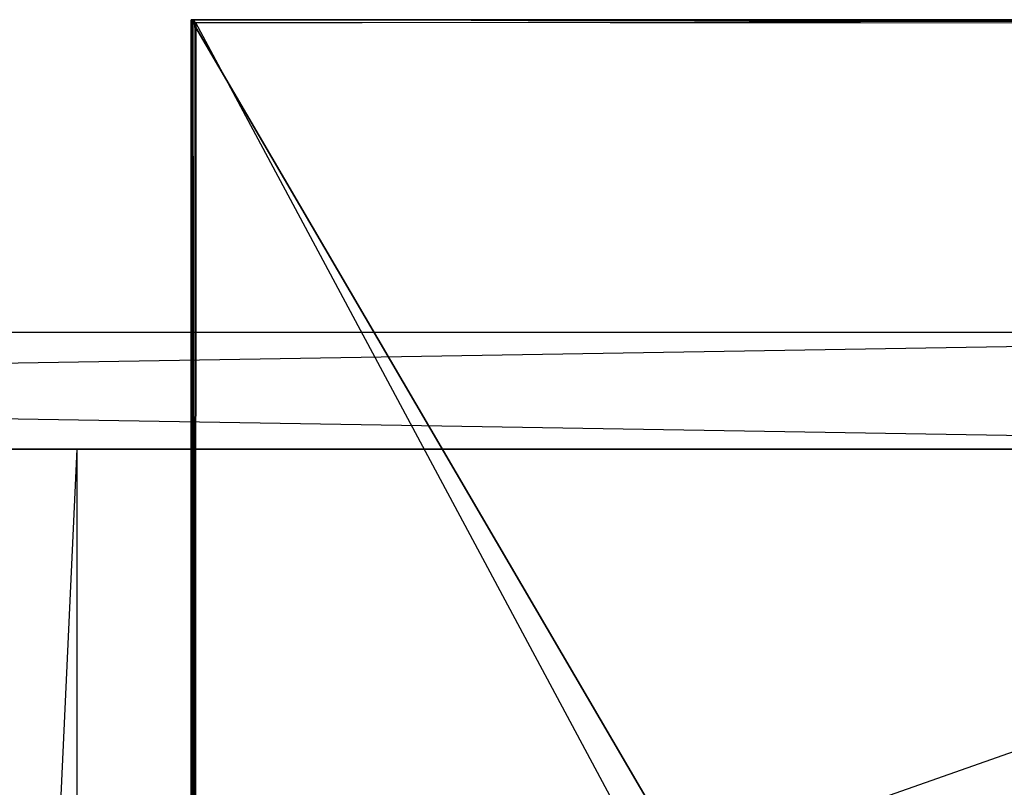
# Model space of a CAD drawing. Extents: x 0 to 1.2, y -0.5 to 0.
# Tile 38 of 40: x 0.88 to 1.04, y -0.12 to 0. Entities that reach past the tile are written whole.
import ezdxf

# ---------------------------------------------------------------- set-up
doc = ezdxf.new("R2010")
doc.units = 0
for name, color, linetype in [('L22_PLATTE_LEGATO_0_N_B21500___', 7, 'CONTINUOUS'), ('L2_KORPUS_LEGATO_BO_X_11620__Y_', 7, 'CONTINUOUS'), ('L3_KORPUS_LEGATO_RWT_X_11620__Y', 7, 'CONTINUOUS'), ('L9_KORPUS_LEGATO_MS_X_190__Y_40', 7, 'CONTINUOUS')]:
    doc.layers.add(name, color=color, linetype=linetype)

msp = doc.modelspace()

# ---------------------------------------------------------------- linework, layer by layer
at = {"layer": 'L22_PLATTE_LEGATO_0_N_B21500___', "color": 8}
for points, invisible_edges in [([(0.907519, 0, 0.549556), (0.907519, -0.000343, 0.549375), (0.907519, -0.000344, 0.549555), (0.907519, 0, 0.549556)], 13), ([(0.907519, -0.000343, 0.549375), (0.907519, 0, 0.549556), (0.907519, 0, 0.549375), (0.907519, -0.000343, 0.549375)], 14), ([(0.907519, 0, 0.549375), (0.907902, 0, 0.549556), (0.907902, 0, 0.549375), (0.907519, 0, 0.549375)], 13), ([(0.907902, 0, 0.549556), (0.907519, 0, 0.549375), (0.907519, 0, 0.549556), (0.907902, 0, 0.549556)], 14), ([(0.907519, 0, 0.549556), (0.907902, 0, 0.55), (0.907902, 0, 0.549556), (0.907519, 0, 0.549556)], 13), ([(0.907902, 0, 0.55), (0.907519, 0, 0.549556), (0.907519, 0, 0.55), (0.907902, 0, 0.55)], 14), ([(0.907519, 0, 0.510552), (0.907837, 0, 0.510205), (0.907519, 0, 0.510205), (0.907519, 0, 0.510552)], 13), ([(0.907837, 0, 0.510205), (0.907519, 0, 0.510552), (0.907838, 0, 0.510552), (0.907837, 0, 0.510205)], 14), ([(0.907519, 0, 0.55), (0.907519, -0.000344, 0.549555), (0.907519, -0.00041, 0.55), (0.907519, 0, 0.55)], 13), ([(0.907519, -0.000344, 0.549555), (0.907519, 0, 0.55), (0.907519, 0, 0.549556), (0.907519, -0.000344, 0.549555)], 14), ([(0.907519, 0, 0.543233), (0.907519, -0.000335, 0.543091), (0.907519, -0.000335, 0.543247), (0.907519, 0, 0.543233)], 13), ([(0.907519, -0.000335, 0.543091), (0.907519, 0, 0.543233), (0.907519, 0, 0.543077), (0.907519, -0.000335, 0.543091)], 14), ([(0.907902, -0.00041, 0.55), (0.907519, 0, 0.55), (0.907519, -0.00041, 0.55), (0.907902, -0.00041, 0.55)], 13), ([(0.907519, 0, 0.55), (0.907902, -0.00041, 0.55), (0.907902, 0, 0.55), (0.907519, 0, 0.55)], 14), ([(0.907519, 0, 0.543596), (0.907902, 0, 0.543233), (0.907519, 0, 0.543233), (0.907519, 0, 0.543596)], 13), ([(0.907902, 0, 0.543233), (0.907519, 0, 0.543596), (0.907902, 0, 0.543596), (0.907902, 0, 0.543233)], 14), ([(0.907519, 0, 0.543596), (0.907519, -0.000335, 0.543247), (0.907519, -0.000336, 0.543609), (0.907519, 0, 0.543596)], 13), ([(0.907519, -0.000335, 0.543247), (0.907519, 0, 0.543596), (0.907519, 0, 0.543233), (0.907519, -0.000335, 0.543247)], 14), ([(0.907519, 0, 0.543077), (0.907519, -0.000258, 0.510552), (0.907519, -0.000335, 0.543091), (0.907519, 0, 0.543077)], 13), ([(0.907519, -0.000258, 0.510552), (0.907519, 0, 0.543077), (0.907519, 0, 0.510552), (0.907519, -0.000258, 0.510552)], 14), ([(0.907519, 0, 0.543233), (0.907902, 0, 0.543077), (0.907519, 0, 0.543077), (0.907519, 0, 0.543233)], 13), ([(0.907902, 0, 0.543077), (0.907519, 0, 0.543233), (0.907902, 0, 0.543233), (0.907902, 0, 0.543077)], 14), ([(0.907519, 0, 0.549375), (0.907902, 0, 0.543596), (0.907519, 0, 0.543596), (0.907519, 0, 0.549375)], 13), ([(0.907902, 0, 0.543596), (0.907519, 0, 0.549375), (0.907902, 0, 0.549375), (0.907902, 0, 0.543596)], 14), ([(0.907519, 0, 0.549375), (0.907519, -0.000336, 0.543609), (0.907519, -0.000343, 0.549375), (0.907519, 0, 0.549375)], 13), ([(0.907519, -0.000336, 0.543609), (0.907519, 0, 0.549375), (0.907519, 0, 0.543596), (0.907519, -0.000336, 0.543609)], 14), ([(0.907519, 0, 0.510552), (0.907519, -0.000257, 0.510205), (0.907519, -0.000258, 0.510552), (0.907519, 0, 0.510552)], 13), ([(0.907519, -0.000257, 0.510205), (0.907519, 0, 0.510552), (0.907519, 0, 0.510205), (0.907519, -0.000257, 0.510205)], 14), ([(0.907519, 0, 0.543077), (0.907838, 0, 0.510552), (0.907519, 0, 0.510552), (0.907519, 0, 0.543077)], 13), ([(0.907838, 0, 0.510552), (0.907519, 0, 0.543077), (0.907902, 0, 0.543077), (0.907838, 0, 0.510552)], 14), ([(0.907837, 0, 0.510205), (0.908034, -0.000515, 0.510205), (0.907519, 0, 0.510205), (0.907837, 0, 0.510205)], 13), ([(0.908034, -0.000515, 0.510205), (0.907519, -0.000257, 0.510205), (0.907519, 0, 0.510205), (0.908034, -0.000515, 0.510205)], 13), ([(0.907838, 0, 0.510552), (1.149808, 0, 0.510205), (0.907837, 0, 0.510205), (0.907838, 0, 0.510552)], 13), ([(1.149808, 0, 0.510205), (0.908295, -0.000515, 0.510205), (0.907837, 0, 0.510205), (1.149808, 0, 0.510205)], 13), ([(0.908034, -0.000515, 0.510205), (0.907837, 0, 0.510205), (0.908295, -0.000515, 0.510205), (0.908034, -0.000515, 0.510205)], 14), ([(0.907902, 0, 0.543077), (1.150329, 0, 0.510552), (0.907838, 0, 0.510552), (0.907902, 0, 0.543077)], 13), ([(1.149808, 0, 0.510205), (0.907838, 0, 0.510552), (1.150329, 0, 0.510552), (1.149808, 0, 0.510205)], 14), ([(1.150329, 0, 0.510552), (0.907902, 0, 0.543077), (1.19917, 0, 0.543077), (1.150329, 0, 0.510552)], 14), ([(0.907902, 0, 0.543596), (1.199404, 0, 0.549321), (1.199404, 0, 0.543593), (0.907902, 0, 0.543596)], 13), ([(1.199404, 0, 0.549321), (0.907902, 0, 0.543596), (0.907902, 0, 0.549375), (1.199404, 0, 0.549321)], 14), ([(0.907902, 0, 0.543233), (1.19917, 0, 0.543077), (0.907902, 0, 0.543077), (0.907902, 0, 0.543233)], 13), ([(1.19917, 0, 0.543077), (0.907902, 0, 0.543233), (1.199404, 0, 0.543233), (1.19917, 0, 0.543077)], 14), ([(0.907902, 0, 0.543596), (1.199404, 0, 0.543233), (0.907902, 0, 0.543233), (0.907902, 0, 0.543596)], 13), ([(1.199404, 0, 0.543233), (0.907902, 0, 0.543596), (1.199404, 0, 0.543593), (1.199404, 0, 0.543233)], 14), ([(1.198906, -0.000442, 0.55), (0.907902, 0, 0.55), (0.907902, -0.00041, 0.55), (1.198906, -0.000442, 0.55)], 13), ([(0.907902, 0, 0.55), (1.198906, -0.000442, 0.55), (1.198906, 0, 0.55), (0.907902, 0, 0.55)], 14), ([(0.907902, 0, 0.549556), (1.198906, 0, 0.55), (1.199404, 0, 0.5495), (0.907902, 0, 0.549556)], 13), ([(1.198906, 0, 0.55), (0.907902, 0, 0.549556), (0.907902, 0, 0.55), (1.198906, 0, 0.55)], 14), ([(0.907902, 0, 0.549375), (1.199404, 0, 0.5495), (1.199404, 0, 0.549321), (0.907902, 0, 0.549375)], 13), ([(1.199404, 0, 0.5495), (0.907902, 0, 0.549375), (0.907902, 0, 0.549556), (1.199404, 0, 0.5495)], 14), ([(0.908295, -0.000515, 0.510205), (1.149808, 0, 0.510205), (1.149808, -0.000515, 0.510205), (0.908295, -0.000515, 0.510205)], 14), ([(0.907519, -0.394051, 0.510205), (0.907519, -0.000258, 0.510552), (0.907519, -0.000257, 0.510205), (0.907519, -0.394051, 0.510205)], 14), ([(0.907519, -0.000257, 0.510205), (0.908034, -0.000515, 0.510205), (0.908034, -0.000911, 0.510205), (0.907519, -0.000257, 0.510205)], 14), ([(0.908034, -0.000911, 0.510205), (0.907519, -0.394051, 0.510205), (0.907519, -0.000257, 0.510205), (0.908034, -0.000911, 0.510205)], 13), ([(0.907519, -0.000258, 0.510552), (0.907519, -0.394051, 0.510205), (0.907519, -0.394196, 0.510578), (0.907519, -0.000258, 0.510552)], 13), ([(0.907519, -0.394196, 0.510578), (0.907519, -0.000335, 0.543091), (0.907519, -0.000258, 0.510552), (0.907519, -0.394196, 0.510578)], 14), ([(0.907519, -0.000335, 0.543091), (0.907519, -0.394196, 0.510578), (0.907519, -0.407856, 0.545533), (0.907519, -0.000335, 0.543091)], 13), ([(0.907519, -0.407922, 0.545701), (0.907519, -0.000336, 0.543609), (0.907519, -0.000335, 0.543247), (0.907519, -0.407922, 0.545701)], 14), ([(0.907519, -0.000335, 0.543247), (0.907519, -0.407856, 0.545533), (0.907519, -0.407922, 0.545701), (0.907519, -0.000335, 0.543247)], 13), ([(0.907519, -0.407856, 0.545533), (0.907519, -0.000335, 0.543247), (0.907519, -0.000335, 0.543091), (0.907519, -0.407856, 0.545533)], 14), ([(0.907519, -0.408005, 0.545915), (0.907519, -0.000343, 0.549375), (0.907519, -0.000336, 0.543609), (0.907519, -0.408005, 0.545915)], 14), ([(0.907519, -0.000336, 0.543609), (0.907519, -0.407922, 0.545701), (0.907519, -0.408005, 0.545915), (0.907519, -0.000336, 0.543609)], 13), ([(0.907519, -0.000343, 0.549375), (0.907519, -0.408005, 0.545915), (0.907519, -0.409331, 0.549328), (0.907519, -0.000343, 0.549375)], 13), ([(0.907519, -0.409331, 0.549328), (0.907519, -0.000344, 0.549555), (0.907519, -0.000343, 0.549375), (0.907519, -0.409331, 0.549328)], 14), ([(0.907519, -0.000344, 0.549555), (0.907519, -0.409331, 0.549328), (0.907519, -0.409372, 0.549435), (0.907519, -0.000344, 0.549555)], 13), ([(0.907519, -0.409372, 0.549435), (0.907519, -0.00041, 0.55), (0.907519, -0.000344, 0.549555), (0.907519, -0.409372, 0.549435)], 14), ([(0.907519, -0.00041, 0.55), (0.907519, -0.409372, 0.549435), (0.907519, -0.409594, 0.55), (0.907519, -0.00041, 0.55)], 13), ([(0.907708, -0.000599, 0.55), (0.907902, -0.00041, 0.55), (0.907519, -0.00041, 0.55), (0.907708, -0.000599, 0.55)], 13), ([(0.907708, -0.409596, 0.55), (0.907519, -0.00041, 0.55), (0.907519, -0.409594, 0.55), (0.907708, -0.409596, 0.55)], 13), ([(0.907519, -0.00041, 0.55), (0.907708, -0.409596, 0.55), (0.907708, -0.000599, 0.55), (0.907519, -0.00041, 0.55)], 14), ([(0.907519, -0.394051, 0.510205), (0.908034, -0.000911, 0.510205), (0.908034, -0.394056, 0.510205), (0.907519, -0.394051, 0.510205)], 14), ([(0.907902, -0.00041, 0.55), (0.907708, -0.000599, 0.55), (0.907902, -0.000599, 0.55), (0.907902, -0.00041, 0.55)], 14), ([(0.907708, -0.409596, 0.55), (1.199336, -0.499312, 0.55), (0.907708, -0.000599, 0.55), (0.907708, -0.409596, 0.55)], 10), ([(0.907708, -0.000599, 0.55), (1.199336, -0.499312, 0.55), (0.907902, -0.000599, 0.55), (0.907708, -0.000599, 0.55)], 13), ([(1.198906, -0.00063, 0.55), (0.907902, -0.00041, 0.55), (0.907902, -0.000599, 0.55), (1.198906, -0.00063, 0.55)], 13), ([(0.907902, -0.00041, 0.55), (1.198906, -0.00063, 0.55), (1.198906, -0.000442, 0.55), (0.907902, -0.00041, 0.55)], 14), ([(0.907902, -0.000599, 0.55), (1.199336, -0.499312, 0.55), (1.198906, -0.00063, 0.55), (0.907902, -0.000599, 0.55)], 14), ([(0.908295, -0.000515, 0.510205), (0.908034, -0.000911, 0.510205), (0.908034, -0.000515, 0.510205), (0.908295, -0.000515, 0.510205)], 13), ([(0.908034, -0.000911, 0.510205), (0.908295, -0.000515, 0.510205), (0.908034, -0.394056, 0.510205), (0.908034, -0.000911, 0.510205)], 10), ([(0.908034, -0.394056, 0.510205), (0.908295, -0.000515, 0.510205), (0.908034, -0.395145, 0.510205), (0.908034, -0.394056, 0.510205)], 13), ([(1.149194, -0.45042, 0.510205), (0.908034, -0.395145, 0.510205), (0.908295, -0.000515, 0.510205), (1.149194, -0.45042, 0.510205)], 13), ([(1.149194, -0.45042, 0.510205), (0.908295, -0.000515, 0.510205), (1.149808, -0.000515, 0.510205), (1.149194, -0.45042, 0.510205)], 10)]:
    msp.add_3dface(points, dxfattribs=dict(at, invisible_edges=invisible_edges))
at = {"layer": 'L2_KORPUS_LEGATO_BO_X_11620__Y_', "color": 8}
for points, invisible_edges in [([(1.181, -0.479437, 0.02), (0.019, -0.069937, 0.02), (0.019, -0.479437, 0.02), (1.181, -0.479437, 0.02)], 13), ([(0.019, -0.069937, 0.02), (1.181, -0.479437, 0.02), (1.181, -0.069937, 0.02), (0.019, -0.069937, 0.02)], 14), ([(1.181, -0.069937, 0.001), (0.019, -0.479437, 0.001), (0.019, -0.069937, 0.001), (1.181, -0.069937, 0.001)], 13), ([(0.019, -0.479437, 0.001), (1.181, -0.069937, 0.001), (1.181, -0.479437, 0.001), (0.019, -0.479437, 0.001)], 14), ([(0.019, -0.069937, 0.02), (1.181, -0.069937, 0.001), (0.019, -0.069937, 0.001), (0.019, -0.069937, 0.02)], 13), ([(1.181, -0.069937, 0.001), (0.019, -0.069937, 0.02), (1.181, -0.069937, 0.02), (1.181, -0.069937, 0.001)], 14)]:
    msp.add_3dface(points, dxfattribs=dict(at, invisible_edges=invisible_edges))
at = {"layer": 'L3_KORPUS_LEGATO_RWT_X_11620__Y', "color": 8}
for points, invisible_edges in [([(0.019, -0.050937, 0.1605), (1.181, -0.050937, 0.0005), (0.019, -0.050937, 0.0005), (0.019, -0.050937, 0.1605)], 13), ([(1.181, -0.050937, 0.0005), (0.019, -0.050937, 0.1605), (1.181, -0.050937, 0.1605), (1.181, -0.050937, 0.0005)], 14), ([(1.181, -0.050937, 0.0005), (0.019, -0.069937, 0.0005), (0.019, -0.050937, 0.0005), (1.181, -0.050937, 0.0005)], 13), ([(0.019, -0.069937, 0.0005), (1.181, -0.050937, 0.0005), (1.181, -0.069937, 0.0005), (0.019, -0.069937, 0.0005)], 14), ([(1.181, -0.069937, 0.1605), (0.019, -0.050937, 0.1605), (0.019, -0.069937, 0.1605), (1.181, -0.069937, 0.1605)], 13), ([(0.019, -0.050937, 0.1605), (1.181, -0.069937, 0.1605), (1.181, -0.050937, 0.1605), (0.019, -0.050937, 0.1605)], 14), ([(1.181, -0.069937, 0.0005), (0.019, -0.069937, 0.1605), (0.019, -0.069937, 0.0005), (1.181, -0.069937, 0.0005)], 13), ([(0.019, -0.069937, 0.1605), (1.181, -0.069937, 0.0005), (1.181, -0.069937, 0.1605), (0.019, -0.069937, 0.1605)], 14)]:
    msp.add_3dface(points, dxfattribs=dict(at, invisible_edges=invisible_edges))
at = {"layer": 'L9_KORPUS_LEGATO_MS_X_190__Y_40', "color": 8}
for points, invisible_edges in [([(0.87, -0.069937, 0.483), (0.889, -0.069937, 0.02), (0.87, -0.069937, 0.02), (0.87, -0.069937, 0.483)], 13), ([(0.889, -0.069937, 0.02), (0.87, -0.069937, 0.483), (0.889, -0.069937, 0.483), (0.889, -0.069937, 0.02)], 14), ([(0.889, -0.069937, 0.02), (0.87, -0.478937, 0.02), (0.87, -0.069937, 0.02), (0.889, -0.069937, 0.02)], 13), ([(0.87, -0.478937, 0.02), (0.889, -0.069937, 0.02), (0.889, -0.478937, 0.02), (0.87, -0.478937, 0.02)], 14), ([(0.889, -0.478937, 0.483), (0.87, -0.069937, 0.483), (0.87, -0.478937, 0.483), (0.889, -0.478937, 0.483)], 13), ([(0.87, -0.069937, 0.483), (0.889, -0.478937, 0.483), (0.889, -0.069937, 0.483), (0.87, -0.069937, 0.483)], 14), ([(0.889, -0.069937, 0.02), (0.889, -0.478937, 0.483), (0.889, -0.478937, 0.02), (0.889, -0.069937, 0.02)], 13), ([(0.889, -0.478937, 0.483), (0.889, -0.069937, 0.02), (0.889, -0.069937, 0.483), (0.889, -0.478937, 0.483)], 14)]:
    msp.add_3dface(points, dxfattribs=dict(at, invisible_edges=invisible_edges))

doc.saveas('drawing.dxf')
